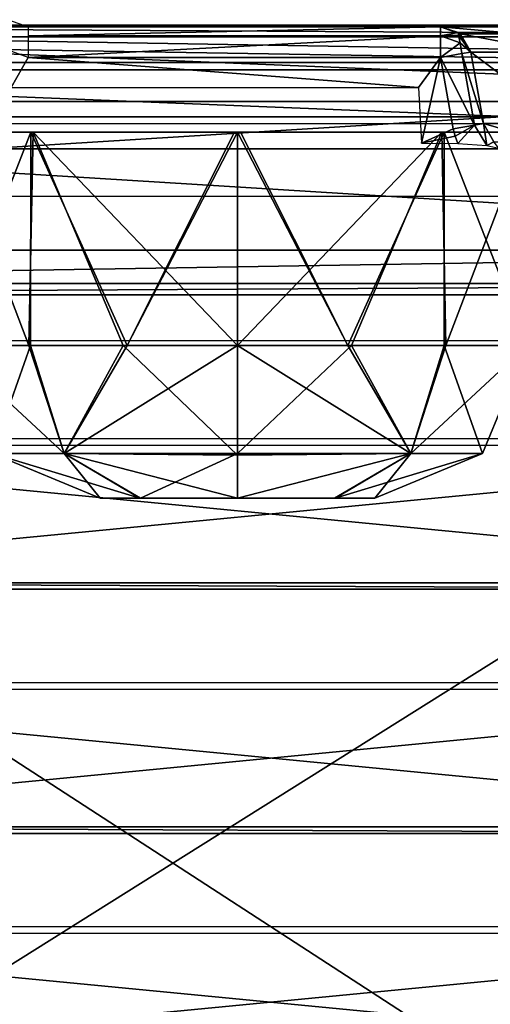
# Model space of a CAD drawing. Header units: millimetres. Extents: x -52 to 137, y -253 to 253.
# Tile 116 of 119: x -7 to 8, y 218 to 250. Entities that reach past the tile are written whole.
import ezdxf

# ---------------------------------------------------------------- set-up
doc = ezdxf.new("R2010")
doc.units = ezdxf.units.MM
doc.header["$LTSCALE"] = 65.185185
for name, color, linetype in [('125', 7, 'CONTINUOUS'), ('134', 7, 'CONTINUOUS'), ('135', 7, 'CONTINUOUS'), ('150', 7, 'CONTINUOUS'), ('151', 7, 'CONTINUOUS'), ('152', 7, 'CONTINUOUS'), ('153', 7, 'CONTINUOUS'), ('154', 7, 'CONTINUOUS'), ('155', 7, 'CONTINUOUS'), ('156', 7, 'CONTINUOUS'), ('157', 7, 'CONTINUOUS'), ('158', 7, 'CONTINUOUS'), ('159', 7, 'CONTINUOUS'), ('170', 7, 'CONTINUOUS'), ('171', 7, 'CONTINUOUS'), ('172', 7, 'CONTINUOUS'), ('58', 7, 'CONTINUOUS'), ('675', 7, 'CONTINUOUS'), ('678', 7, 'CONTINUOUS'), ('679', 7, 'CONTINUOUS'), ('680', 7, 'CONTINUOUS'), ('681', 7, 'CONTINUOUS'), ('684', 7, 'CONTINUOUS'), ('685', 7, 'CONTINUOUS'), ('686', 7, 'CONTINUOUS'), ('77', 7, 'CONTINUOUS'), ('84', 7, 'CONTINUOUS'), ('890', 7, 'CONTINUOUS'), ('891', 7, 'CONTINUOUS'), ('892', 7, 'CONTINUOUS'), ('893', 7, 'CONTINUOUS'), ('894', 7, 'CONTINUOUS'), ('895', 7, 'CONTINUOUS'), ('898', 7, 'CONTINUOUS'), ('900', 7, 'CONTINUOUS'), ('901', 7, 'CONTINUOUS'), ('903', 7, 'CONTINUOUS'), ('905', 7, 'CONTINUOUS')]:
    doc.layers.add(name, color=color, linetype=linetype)

msp = doc.modelspace()

# ---------------------------------------------------------------- linework, layer by layer
at = {"layer": '125', "color": 7, "linetype": 'Continuous'}
for points in [[(35.154, 249.95, -65.963), (-35.154, 249.95, -65.963), (17.311, 249.95, -65.196), (35.154, 249.95, -65.963)], [(17.311, 249.95, -65.196), (-35.154, 249.95, -65.963), (-17.367, 249.95, -64.997), (17.311, 249.95, -65.196)], [(9.786, 249.95, -61.973), (17.311, 249.95, -65.196), (-17.367, 249.95, -64.997), (9.786, 249.95, -61.973)], [(-9.947, 249.95, -61.852), (9.786, 249.95, -61.973), (-17.367, 249.95, -64.997), (-9.947, 249.95, -61.852)], [(6.661, 249.95, -54.36), (9.786, 249.95, -61.973), (-9.947, 249.95, -61.852), (6.661, 249.95, -54.36)], [(6.661, 249.95, -38.36), (6.661, 249.95, -54.36), (-9.947, 249.95, -61.852), (6.661, 249.95, -38.36)], [(-6.861, 249.95, -54.36), (6.661, 249.95, -38.36), (-9.947, 249.95, -61.852), (-6.861, 249.95, -54.36)], [(-6.861, 249.95, -38.36), (6.661, 249.95, -38.36), (-6.861, 249.95, -54.36), (-6.861, 249.95, -38.36)]]:
    msp.add_3dface(points, dxfattribs=at)
at = {"layer": '134', "color": 7, "linetype": 'Continuous'}
for points in [[(7.133, 246.362, -37.36), (7.771, 246.725, -37.653), (7.075, 246.602, -37.36), (7.133, 246.362, -37.36)], [(7.22, 246.131, -37.36), (7.771, 246.725, -37.653), (7.133, 246.362, -37.36), (7.22, 246.131, -37.36)], [(8.175, 246.056, -37.703), (7.771, 246.725, -37.653), (7.22, 246.131, -37.36), (8.175, 246.056, -37.703)], [(7.771, 246.725, -37.653), (8.175, 246.056, -37.703), (8.06, 246.776, -38.36), (7.771, 246.725, -37.653)], [(8.06, 246.776, -38.36), (8.175, 246.056, -37.703), (8.402, 246.184, -38.36), (8.06, 246.776, -38.36)], [(8.175, 246.056, -37.703), (8.564, 245.97, -37.943), (8.402, 246.184, -38.36), (8.175, 246.056, -37.703)]]:
    msp.add_3dface(points, dxfattribs=at)
at = {"layer": '135', "color": 7, "linetype": 'Continuous'}
for points in [[(-6.861, 248.95, -37.36), (-8.146, 249.418, -37.36), (-7.416, 247.961, -37.36), (-6.861, 248.95, -37.36)], [(5.937, 247.961, -37.36), (-6.861, 248.95, -37.36), (-7.416, 247.961, -37.36), (5.937, 247.961, -37.36)], [(6.661, 248.95, -37.36), (-6.861, 248.95, -37.36), (5.937, 247.961, -37.36), (6.661, 248.95, -37.36)], [(6.033, 246.132, -37.36), (6.661, 248.95, -37.36), (5.937, 247.961, -37.36), (6.033, 246.132, -37.36)], [(7.075, 246.602, -37.36), (6.661, 248.95, -37.36), (6.033, 246.132, -37.36), (7.075, 246.602, -37.36)], [(7.133, 246.362, -37.36), (7.075, 246.602, -37.36), (6.033, 246.132, -37.36), (7.133, 246.362, -37.36)], [(7.22, 246.131, -37.36), (7.133, 246.362, -37.36), (6.033, 246.132, -37.36), (7.22, 246.131, -37.36)]]:
    msp.add_3dface(points, dxfattribs=at)
at = {"layer": '150', "color": 7, "linetype": 'Continuous'}
msp.add_3dface([(-6.861, 249.95, -54.36), (-9.947, 249.95, -61.852), (-7.504, 250.184, -54.36), (-6.861, 249.95, -54.36)], dxfattribs=at)
at = {"layer": '151', "color": 7, "linetype": 'Continuous'}
for points in [[(6.661, 249.95, -38.36), (-6.861, 249.95, -38.36), (-6.861, 249.657, -37.653), (6.661, 249.95, -38.36)], [(6.661, 249.657, -37.653), (6.661, 249.95, -38.36), (-6.861, 249.657, -37.653), (6.661, 249.657, -37.653)], [(-6.861, 248.95, -37.36), (6.661, 248.95, -37.36), (6.661, 249.657, -37.653), (-6.861, 248.95, -37.36)], [(-6.861, 248.95, -37.36), (6.661, 249.657, -37.653), (-6.861, 249.657, -37.653), (-6.861, 248.95, -37.36)]]:
    msp.add_3dface(points, dxfattribs=at)
at = {"layer": '152', "color": 7, "linetype": 'Continuous'}
for points in [[(6.661, 249.95, -38.36), (6.661, 249.657, -37.653), (7.234, 249.769, -38.36), (6.661, 249.95, -38.36)], [(7.234, 249.769, -38.36), (6.661, 249.657, -37.653), (7.251, 249.676, -38.006), (7.234, 249.769, -38.36)], [(7.251, 249.676, -38.006), (6.661, 249.657, -37.653), (7.296, 249.421, -37.748), (7.251, 249.676, -38.006)], [(6.661, 249.657, -37.653), (6.661, 248.95, -37.36), (7.296, 249.421, -37.748), (6.661, 249.657, -37.653)], [(7.234, 249.769, -38.36), (7.251, 249.676, -38.006), (7.646, 249.123, -38.36), (7.234, 249.769, -38.36)], [(7.251, 249.676, -38.006), (7.296, 249.421, -37.748), (7.646, 249.123, -38.36), (7.251, 249.676, -38.006)], [(7.296, 249.421, -37.748), (6.661, 248.95, -37.36), (7.357, 249.073, -37.653), (7.296, 249.421, -37.748)], [(7.296, 249.421, -37.748), (7.357, 249.073, -37.653), (7.646, 249.123, -38.36), (7.296, 249.421, -37.748)]]:
    msp.add_3dface(points, dxfattribs=at)
at = {"layer": '153', "color": 7, "linetype": 'Continuous'}
for points in [[(6.661, 249.95, -54.36), (6.661, 249.95, -38.36), (7.234, 249.769, -38.36), (6.661, 249.95, -54.36)], [(6.661, 249.95, -54.36), (7.234, 249.769, -38.36), (7.304, 249.716, -54.36), (6.661, 249.95, -54.36)], [(7.234, 249.769, -38.36), (7.646, 249.123, -38.36), (7.304, 249.716, -54.36), (7.234, 249.769, -38.36)], [(7.304, 249.716, -54.36), (7.646, 249.123, -38.36), (7.646, 249.123, -54.36), (7.304, 249.716, -54.36)]]:
    msp.add_3dface(points, dxfattribs=at)
at = {"layer": '154', "color": 7, "linetype": 'Continuous'}
for points in [[(9.786, 249.95, -61.973), (6.661, 249.95, -54.36), (9.251, 249.716, -60.353), (9.786, 249.95, -61.973)], [(6.661, 249.95, -54.36), (7.304, 249.716, -54.36), (9.251, 249.716, -60.353), (6.661, 249.95, -54.36)], [(7.304, 249.716, -54.36), (7.646, 249.123, -54.36), (10.471, 249.123, -61.267), (7.304, 249.716, -54.36)], [(9.251, 249.716, -60.353), (7.304, 249.716, -54.36), (10.471, 249.123, -61.267), (9.251, 249.716, -60.353)]]:
    msp.add_3dface(points, dxfattribs=at)
at = {"layer": '155', "color": 7, "linetype": 'Continuous'}
for points in [[(10.471, 249.123, -61.267), (7.646, 249.123, -54.36), (10.767, 246.776, -60.977), (10.471, 249.123, -61.267)], [(10.767, 246.776, -60.977), (7.646, 249.123, -54.36), (8.06, 246.776, -54.36), (10.767, 246.776, -60.977)]]:
    msp.add_3dface(points, dxfattribs=at)
at = {"layer": '156', "color": 7, "linetype": 'Continuous'}
for points in [[(10.767, 246.776, -60.977), (8.06, 246.776, -54.36), (10.139, 246.184, -59.708), (10.767, 246.776, -60.977)], [(8.06, 246.776, -54.36), (8.402, 246.184, -54.36), (10.139, 246.184, -59.708), (8.06, 246.776, -54.36)]]:
    msp.add_3dface(points, dxfattribs=at)
at = {"layer": '157', "color": 7, "linetype": 'Continuous'}
for points in [[(8.06, 246.776, -38.36), (8.402, 246.184, -38.36), (8.06, 246.776, -54.36), (8.06, 246.776, -38.36)], [(8.06, 246.776, -54.36), (8.402, 246.184, -38.36), (8.402, 246.184, -54.36), (8.06, 246.776, -54.36)]]:
    msp.add_3dface(points, dxfattribs=at)
at = {"layer": '158', "color": 7, "linetype": 'Continuous'}
for points in [[(7.646, 249.123, -38.36), (8.06, 246.776, -38.36), (8.06, 246.776, -54.36), (7.646, 249.123, -38.36)], [(7.646, 249.123, -54.36), (7.646, 249.123, -38.36), (8.06, 246.776, -54.36), (7.646, 249.123, -54.36)]]:
    msp.add_3dface(points, dxfattribs=at)
at = {"layer": '159', "color": 7, "linetype": 'Continuous'}
for points in [[(6.661, 248.95, -37.36), (7.771, 246.725, -37.653), (7.357, 249.073, -37.653), (6.661, 248.95, -37.36)], [(7.075, 246.602, -37.36), (7.771, 246.725, -37.653), (6.661, 248.95, -37.36), (7.075, 246.602, -37.36)], [(7.357, 249.073, -37.653), (8.06, 246.776, -38.36), (7.646, 249.123, -38.36), (7.357, 249.073, -37.653)], [(7.771, 246.725, -37.653), (8.06, 246.776, -38.36), (7.357, 249.073, -37.653), (7.771, 246.725, -37.653)]]:
    msp.add_3dface(points, dxfattribs=at)
at = {"layer": '170', "color": 7, "linetype": 'Continuous'}
for points in [[(-24.5, 231.515, -61.167), (-24.5, 236.239, -63.37), (24.5, 236.239, -63.37), (-24.5, 231.515, -61.167)], [(-24.5, 231.515, -61.167), (24.5, 236.239, -63.37), (24.5, 231.515, -61.167), (-24.5, 231.515, -61.167)]]:
    msp.add_3dface(points, dxfattribs=at)
at = {"layer": '171', "color": 7, "linetype": 'Continuous'}
for points in [[(-24.5, 231.726, -60.714), (-24.5, 231.515, -61.167), (24.5, 231.515, -61.167), (-24.5, 231.726, -60.714)], [(24.5, 231.726, -60.714), (-24.5, 231.726, -60.714), (24.5, 231.515, -61.167), (24.5, 231.726, -60.714)]]:
    msp.add_3dface(points, dxfattribs=at)
at = {"layer": '172', "color": 7, "linetype": 'Continuous'}
for points in [[(-24.5, 236.45, -62.916), (-24.5, 231.726, -60.714), (24.5, 231.726, -60.714), (-24.5, 236.45, -62.916)], [(24.5, 236.45, -62.916), (-24.5, 236.45, -62.916), (24.5, 231.726, -60.714), (24.5, 236.45, -62.916)]]:
    msp.add_3dface(points, dxfattribs=at)
at = {"layer": '58', "color": 7, "linetype": 'Continuous'}
for points in [[(-13.9, 247, 8.29), (-13.9, 247, -14.21), (13.9, 247, -14.21), (-13.9, 247, 8.29)], [(13.9, 247, 8.29), (-13.9, 247, 8.29), (13.9, 247, -14.21), (13.9, 247, 8.29)]]:
    msp.add_3dface(points, dxfattribs=at)
at = {"layer": '675', "color": 7, "linetype": 'Continuous'}
for points in [[(33.5, 247.5, -30.589), (33.5, 247.5, 38.04), (-33.5, 247.5, -30.589), (33.5, 247.5, -30.589)], [(33.5, 247.5, 38.04), (32.621, 247.5, 40.161), (-33.5, 247.5, 38.04), (33.5, 247.5, 38.04)], [(-33.5, 247.5, -30.589), (33.5, 247.5, 38.04), (-33.5, 247.5, 38.04), (-33.5, 247.5, -30.589)], [(-33.5, 247.5, 38.04), (32.621, 247.5, 40.161), (-32.621, 247.5, 40.161), (-33.5, 247.5, 38.04)], [(32.621, 247.5, 40.161), (30.5, 247.5, 41.04), (-32.621, 247.5, 40.161), (32.621, 247.5, 40.161)], [(-32.621, 247.5, 40.161), (30.5, 247.5, 41.04), (-30.5, 247.5, 41.04), (-32.621, 247.5, 40.161)]]:
    msp.add_3dface(points, dxfattribs=at)
at = {"layer": '678', "color": 7, "linetype": 'Continuous'}
for points in [[(33.5, 248.536, -34.124), (33.5, 244.393, -38.267), (-33.5, 244.393, -38.267), (33.5, 248.536, -34.124)], [(-33.5, 248.536, -34.124), (33.5, 248.536, -34.124), (-33.5, 244.393, -38.267), (-33.5, 248.536, -34.124)]]:
    msp.add_3dface(points, dxfattribs=at)
at = {"layer": '679', "color": 7, "linetype": 'Continuous'}
for points in [[(33.5, 250, -30.589), (33.5, 249.619, -32.502), (-33.5, 250, -30.589), (33.5, 250, -30.589)], [(-33.5, 250, -30.589), (33.5, 249.619, -32.502), (-33.5, 249.619, -32.502), (-33.5, 250, -30.589)], [(33.5, 249.619, -32.502), (33.5, 248.536, -34.124), (-33.5, 249.619, -32.502), (33.5, 249.619, -32.502)], [(33.5, 248.536, -34.124), (-33.5, 248.536, -34.124), (-33.5, 249.619, -32.502), (33.5, 248.536, -34.124)]]:
    msp.add_3dface(points, dxfattribs=at)
at = {"layer": '680', "color": 7, "linetype": 'Continuous'}
for points in [[(33.5, 250, 38.04), (33.5, 250, -30.589), (-33.5, 250, 38.04), (33.5, 250, 38.04)], [(-33.5, 250, 38.04), (33.5, 250, -30.589), (-33.5, 250, -30.589), (-33.5, 250, 38.04)], [(33.5, 250, 38.04), (-33.5, 250, 38.04), (-32.621, 250, 40.161), (33.5, 250, 38.04)], [(32.621, 250, 40.161), (33.5, 250, 38.04), (-32.621, 250, 40.161), (32.621, 250, 40.161)], [(32.621, 250, 40.161), (-32.621, 250, 40.161), (-30.5, 250, 41.04), (32.621, 250, 40.161)], [(30.5, 250, 41.04), (32.621, 250, 40.161), (-30.5, 250, 41.04), (30.5, 250, 41.04)]]:
    msp.add_3dface(points, dxfattribs=at)
at = {"layer": '681', "color": 7, "linetype": 'Continuous'}
for points in [[(30.5, 247.5, 41.04), (30.5, 250, 41.04), (-30.5, 250, 41.04), (30.5, 247.5, 41.04)], [(-30.5, 247.5, 41.04), (30.5, 247.5, 41.04), (-30.5, 250, 41.04), (-30.5, 247.5, 41.04)]]:
    msp.add_3dface(points, dxfattribs=at)
at = {"layer": '684', "color": 7, "linetype": 'Continuous'}
for points in [[(33.5, 242.626, -36.499), (33.5, 246.768, -32.357), (-33.5, 246.768, -32.357), (33.5, 242.626, -36.499)], [(33.5, 242.626, -36.499), (-33.5, 246.768, -32.357), (-33.5, 242.626, -36.499), (33.5, 242.626, -36.499)]]:
    msp.add_3dface(points, dxfattribs=at)
at = {"layer": '685', "color": 7, "linetype": 'Continuous'}
for points in [[(33.5, 242.626, -36.499), (-33.5, 242.626, -36.499), (-33.5, 241.542, -38.121), (33.5, 242.626, -36.499)], [(33.5, 242.626, -36.499), (-33.5, 241.542, -38.121), (33.5, 241.542, -38.121), (33.5, 242.626, -36.499)], [(-33.5, 241.542, -38.121), (-33.5, 241.161, -40.034), (33.5, 241.542, -38.121), (-33.5, 241.542, -38.121)], [(33.5, 241.542, -38.121), (-33.5, 241.161, -40.034), (33.5, 241.161, -40.034), (33.5, 241.542, -38.121)]]:
    msp.add_3dface(points, dxfattribs=at)
at = {"layer": '686', "color": 7, "linetype": 'Continuous'}
for points in [[(33.5, 241.161, -40.034), (-33.5, 241.161, -40.034), (33.5, 241.161, -57.963), (33.5, 241.161, -40.034)], [(33.5, 241.161, -57.963), (-33.5, 241.161, -40.034), (32, 241.161, -57.963), (33.5, 241.161, -57.963)], [(32, 241.161, -57.963), (-33.5, 241.161, -40.034), (32, 241.161, -62.963), (32, 241.161, -57.963)], [(32, 241.161, -62.963), (-33.5, 241.161, -40.034), (-32, 241.161, -57.963), (32, 241.161, -62.963)], [(-32, 241.161, -62.963), (32, 241.161, -62.963), (-32, 241.161, -57.963), (-32, 241.161, -62.963)]]:
    msp.add_3dface(points, dxfattribs=at)
at = {"layer": '77', "color": 7, "linetype": 'Continuous'}
for points in [[(35.18, 245.95, -69.963), (35.568, 201.548, -69.963), (-35.568, 201.548, -69.963), (35.18, 245.95, -69.963)], [(-35.18, 245.95, -69.963), (35.18, 245.95, -69.963), (-35.568, 201.548, -69.963), (-35.18, 245.95, -69.963)]]:
    msp.add_3dface(points, dxfattribs=at)
at = {"layer": '84', "color": 7, "linetype": 'Continuous'}
for points in [[(-35.162, 248.778, -68.792), (-35.154, 249.95, -65.963), (35.162, 248.778, -68.792), (-35.162, 248.778, -68.792)], [(-35.154, 249.95, -65.963), (35.154, 249.95, -65.963), (35.162, 248.778, -68.792), (-35.154, 249.95, -65.963)], [(35.18, 245.95, -69.963), (-35.18, 245.95, -69.963), (-35.162, 248.778, -68.792), (35.18, 245.95, -69.963)], [(35.18, 245.95, -69.963), (-35.162, 248.778, -68.792), (35.162, 248.778, -68.792), (35.18, 245.95, -69.963)]]:
    msp.add_3dface(points, dxfattribs=at)
at = {"layer": '890', "color": 7, "linetype": 'Continuous'}
for points in [[(-9.5, 246.5, -2.91), (-6.771, 246.5, -9.624), (-9.5, 239.5, -2.92), (-9.5, 246.5, -2.91)], [(-9.5, 239.5, -2.92), (-6.771, 246.5, -9.624), (-6.779, 239.5, -9.615), (-9.5, 239.5, -2.92)], [(-6.7, 246.5, 3.775), (-9.5, 246.5, -2.91), (-6.836, 239.5, 3.637), (-6.7, 246.5, 3.775)], [(-6.836, 239.5, 3.637), (-9.5, 246.5, -2.91), (-9.5, 239.5, -2.92), (-6.836, 239.5, 3.637)], [(-3.741, 239.5, 5.772), (-6.7, 246.5, 3.775), (-6.836, 239.5, 3.637), (-3.741, 239.5, 5.772)], [(-6.779, 239.5, -9.615), (-6.771, 246.5, -9.624), (-3.618, 239.5, -11.744), (-6.779, 239.5, -9.615)], [(-6.771, 246.5, -9.624), (-0.101, 246.5, -12.459), (-3.618, 239.5, -11.744), (-6.771, 246.5, -9.624)], [(0, 246.5, 6.54), (-6.7, 246.5, 3.775), (0, 239.5, 6.54), (0, 246.5, 6.54)], [(0, 239.5, 6.54), (-6.7, 246.5, 3.775), (-3.741, 239.5, 5.772), (0, 239.5, 6.54)], [(-3.618, 239.5, -11.744), (0, 246.5, -12.46), (0, 239.5, -12.46), (-3.618, 239.5, -11.744)], [(-0.101, 246.5, -12.459), (0, 246.5, -12.46), (-3.618, 239.5, -11.744), (-0.101, 246.5, -12.459)]]:
    msp.add_3dface(points, dxfattribs=at)
at = {"layer": '891', "color": 7, "linetype": 'Continuous'}
for points in [[(0, 239.5, -12.46), (0, 246.5, -12.46), (6.7, 246.5, -9.695), (0, 239.5, -12.46)], [(0, 246.5, 6.54), (0, 239.5, 6.54), (3.618, 239.5, 5.824), (0, 246.5, 6.54)], [(0, 239.5, -12.46), (6.7, 246.5, -9.695), (3.741, 239.5, -11.692), (0, 239.5, -12.46)], [(0.101, 246.5, 6.539), (0, 246.5, 6.54), (3.618, 239.5, 5.824), (0.101, 246.5, 6.539)], [(6.771, 246.5, 3.704), (0.101, 246.5, 6.539), (3.618, 239.5, 5.824), (6.771, 246.5, 3.704)], [(6.779, 239.5, 3.695), (6.771, 246.5, 3.704), (3.618, 239.5, 5.824), (6.779, 239.5, 3.695)], [(3.741, 239.5, -11.692), (6.7, 246.5, -9.695), (6.836, 239.5, -9.557), (3.741, 239.5, -11.692)], [(6.7, 246.5, -9.695), (9.5, 246.5, -3.01), (6.836, 239.5, -9.557), (6.7, 246.5, -9.695)], [(9.5, 246.5, -3.01), (6.771, 246.5, 3.704), (9.5, 239.5, -3), (9.5, 246.5, -3.01)], [(9.5, 239.5, -3), (6.771, 246.5, 3.704), (6.779, 239.5, 3.695), (9.5, 239.5, -3)], [(6.836, 239.5, -9.557), (9.5, 246.5, -3.01), (9.5, 239.5, -3), (6.836, 239.5, -9.557)]]:
    msp.add_3dface(points, dxfattribs=at)
at = {"layer": '892', "color": 7, "linetype": 'Continuous'}
for points in [[(3.618, 239.5, 5.824), (0, 239.5, 6.54), (5.682, 235.964, 2.722), (3.618, 239.5, 5.824)], [(0, 239.5, 6.54), (0, 235.912, 5.022), (5.682, 235.964, 2.722), (0, 239.5, 6.54)], [(0, 239.5, -12.46), (3.741, 239.5, -11.692), (0, 235.963, -10.994), (0, 239.5, -12.46)], [(3.741, 239.5, -11.692), (5.682, 235.964, -8.642), (0, 235.963, -10.994), (3.741, 239.5, -11.692)], [(6.779, 239.5, 3.695), (3.618, 239.5, 5.824), (5.682, 235.964, 2.722), (6.779, 239.5, 3.695)], [(3.741, 239.5, -11.692), (6.836, 239.5, -9.557), (5.682, 235.964, -8.642), (3.741, 239.5, -11.692)], [(6.836, 239.5, -9.557), (9.5, 239.5, -3), (5.682, 235.964, -8.642), (6.836, 239.5, -9.557)], [(9.5, 239.5, -3), (8.036, 235.964, -2.96), (5.682, 235.964, -8.642), (9.5, 239.5, -3)], [(6.779, 239.5, 3.695), (5.682, 235.964, 2.722), (8.036, 235.964, -2.96), (6.779, 239.5, 3.695)], [(9.5, 239.5, -3), (6.779, 239.5, 3.695), (8.036, 235.964, -2.96), (9.5, 239.5, -3)], [(3.2, 234.5, -6.123), (0, 234.5, -7.46), (5.682, 235.964, -8.642), (3.2, 234.5, -6.123)], [(5.682, 235.964, -8.642), (0, 234.5, -7.46), (0, 235.963, -10.994), (5.682, 235.964, -8.642)], [(0, 234.5, 1.54), (3.181, 234.5, 0.223), (5.682, 235.964, 2.722), (0, 234.5, 1.54)], [(0, 235.912, 5.022), (0, 234.5, 1.54), (5.682, 235.964, 2.722), (0, 235.912, 5.022)], [(3.181, 234.5, 0.223), (4.498, 234.5, -2.942), (5.682, 235.964, 2.722), (3.181, 234.5, 0.223)], [(4.498, 234.5, -2.942), (3.2, 234.5, -6.123), (8.036, 235.964, -2.96), (4.498, 234.5, -2.942)], [(8.036, 235.964, -2.96), (3.2, 234.5, -6.123), (5.682, 235.964, -8.642), (8.036, 235.964, -2.96)], [(5.682, 235.964, 2.722), (4.498, 234.5, -2.942), (8.036, 235.964, -2.96), (5.682, 235.964, 2.722)]]:
    msp.add_3dface(points, dxfattribs=at)
at = {"layer": '893', "color": 7, "linetype": 'Continuous'}
for points in [[(-6.836, 239.5, 3.637), (-9.5, 239.5, -2.92), (-5.682, 235.964, 2.722), (-6.836, 239.5, 3.637)], [(-9.5, 239.5, -2.92), (-6.779, 239.5, -9.615), (-8.036, 235.964, -2.96), (-9.5, 239.5, -2.92)], [(-9.5, 239.5, -2.92), (-8.036, 235.964, -2.96), (-5.682, 235.964, 2.722), (-9.5, 239.5, -2.92)], [(-6.779, 239.5, -9.615), (-5.682, 235.964, -8.642), (-8.036, 235.964, -2.96), (-6.779, 239.5, -9.615)], [(-3.741, 239.5, 5.772), (-6.836, 239.5, 3.637), (-5.682, 235.964, 2.722), (-3.741, 239.5, 5.772)], [(-6.779, 239.5, -9.615), (-3.618, 239.5, -11.744), (-5.682, 235.964, -8.642), (-6.779, 239.5, -9.615)], [(0, 235.912, 5.022), (-3.741, 239.5, 5.772), (-5.682, 235.964, 2.722), (0, 235.912, 5.022)], [(-3.618, 239.5, -11.744), (0, 239.5, -12.46), (-5.682, 235.964, -8.642), (-3.618, 239.5, -11.744)], [(0, 239.5, -12.46), (0, 235.963, -10.994), (-5.682, 235.964, -8.642), (0, 239.5, -12.46)], [(0, 239.5, 6.54), (-3.741, 239.5, 5.772), (0, 235.912, 5.022), (0, 239.5, 6.54)], [(-8.036, 235.964, -2.96), (-5.682, 235.964, -8.642), (-4.498, 234.5, -2.978), (-8.036, 235.964, -2.96)], [(-5.682, 235.964, 2.722), (-8.036, 235.964, -2.96), (-3.2, 234.5, 0.203), (-5.682, 235.964, 2.722)], [(-3.2, 234.5, 0.203), (-8.036, 235.964, -2.96), (-4.498, 234.5, -2.978), (-3.2, 234.5, 0.203)], [(0, 234.5, 1.54), (0, 235.912, 5.022), (-5.682, 235.964, 2.722), (0, 234.5, 1.54)], [(0, 234.5, 1.54), (-5.682, 235.964, 2.722), (-3.2, 234.5, 0.203), (0, 234.5, 1.54)], [(-5.682, 235.964, -8.642), (0, 235.963, -10.994), (-3.181, 234.5, -6.143), (-5.682, 235.964, -8.642)], [(-4.498, 234.5, -2.978), (-5.682, 235.964, -8.642), (-3.181, 234.5, -6.143), (-4.498, 234.5, -2.978)], [(0, 235.963, -10.994), (0, 234.5, -7.46), (-3.181, 234.5, -6.143), (0, 235.963, -10.994)]]:
    msp.add_3dface(points, dxfattribs=at)
at = {"layer": '894', "color": 7, "linetype": 'Continuous'}
for points in [[(-3.2, 234.5, 0.203), (-4.498, 234.5, -2.978), (-3.181, 234.5, -6.143), (-3.2, 234.5, 0.203)], [(0, 234.5, -7.46), (0, 234.5, 1.54), (-3.2, 234.5, 0.203), (0, 234.5, -7.46)], [(0, 234.5, -7.46), (-3.2, 234.5, 0.203), (-3.181, 234.5, -6.143), (0, 234.5, -7.46)], [(0, 234.5, -7.46), (3.2, 234.5, -6.123), (0, 234.5, 1.54), (0, 234.5, -7.46)], [(3.2, 234.5, -6.123), (3.181, 234.5, 0.223), (0, 234.5, 1.54), (3.2, 234.5, -6.123)], [(3.2, 234.5, -6.123), (4.498, 234.5, -2.942), (3.181, 234.5, 0.223), (3.2, 234.5, -6.123)]]:
    msp.add_3dface(points, dxfattribs=at)
at = {"layer": '895', "color": 7, "linetype": 'Continuous'}
for points in [[(-28.5, 239.661, -62.963), (-28.5, 202.661, -62.963), (28.5, 202.661, -62.963), (-28.5, 239.661, -62.963)], [(28.5, 239.661, -62.963), (-28.5, 239.661, -62.963), (28.5, 202.661, -62.963), (28.5, 239.661, -62.963)]]:
    msp.add_3dface(points, dxfattribs=at)
at = {"layer": '898', "color": 7, "linetype": 'Continuous'}
for points in [[(24.5, 228.239, -63.37), (24.5, 223.515, -61.167), (-24.5, 223.515, -61.167), (24.5, 228.239, -63.37)], [(-24.5, 228.239, -63.37), (24.5, 228.239, -63.37), (-24.5, 223.515, -61.167), (-24.5, 228.239, -63.37)]]:
    msp.add_3dface(points, dxfattribs=at)
at = {"layer": '900', "color": 7, "linetype": 'Continuous'}
for points in [[(24.5, 223.726, -60.714), (24.5, 228.45, -62.916), (-24.5, 228.45, -62.916), (24.5, 223.726, -60.714)], [(24.5, 223.726, -60.714), (-24.5, 228.45, -62.916), (-24.5, 223.726, -60.714), (24.5, 223.726, -60.714)]]:
    msp.add_3dface(points, dxfattribs=at)
at = {"layer": '901', "color": 7, "linetype": 'Continuous'}
for points in [[(24.5, 223.515, -61.167), (24.5, 223.726, -60.714), (-24.5, 223.726, -60.714), (24.5, 223.515, -61.167)], [(-24.5, 223.515, -61.167), (24.5, 223.515, -61.167), (-24.5, 223.726, -60.714), (-24.5, 223.515, -61.167)]]:
    msp.add_3dface(points, dxfattribs=at)
at = {"layer": '903', "color": 7, "linetype": 'Continuous'}
for points in [[(24.5, 220.239, -63.37), (24.5, 215.515, -61.167), (-24.5, 215.515, -61.167), (24.5, 220.239, -63.37)], [(-24.5, 220.239, -63.37), (24.5, 220.239, -63.37), (-24.5, 215.515, -61.167), (-24.5, 220.239, -63.37)]]:
    msp.add_3dface(points, dxfattribs=at)
at = {"layer": '905', "color": 7, "linetype": 'Continuous'}
for points in [[(24.5, 215.726, -60.714), (24.5, 220.45, -62.916), (-24.5, 220.45, -62.916), (24.5, 215.726, -60.714)], [(24.5, 215.726, -60.714), (-24.5, 220.45, -62.916), (-24.5, 215.726, -60.714), (24.5, 215.726, -60.714)]]:
    msp.add_3dface(points, dxfattribs=at)

doc.saveas('drawing.dxf')
